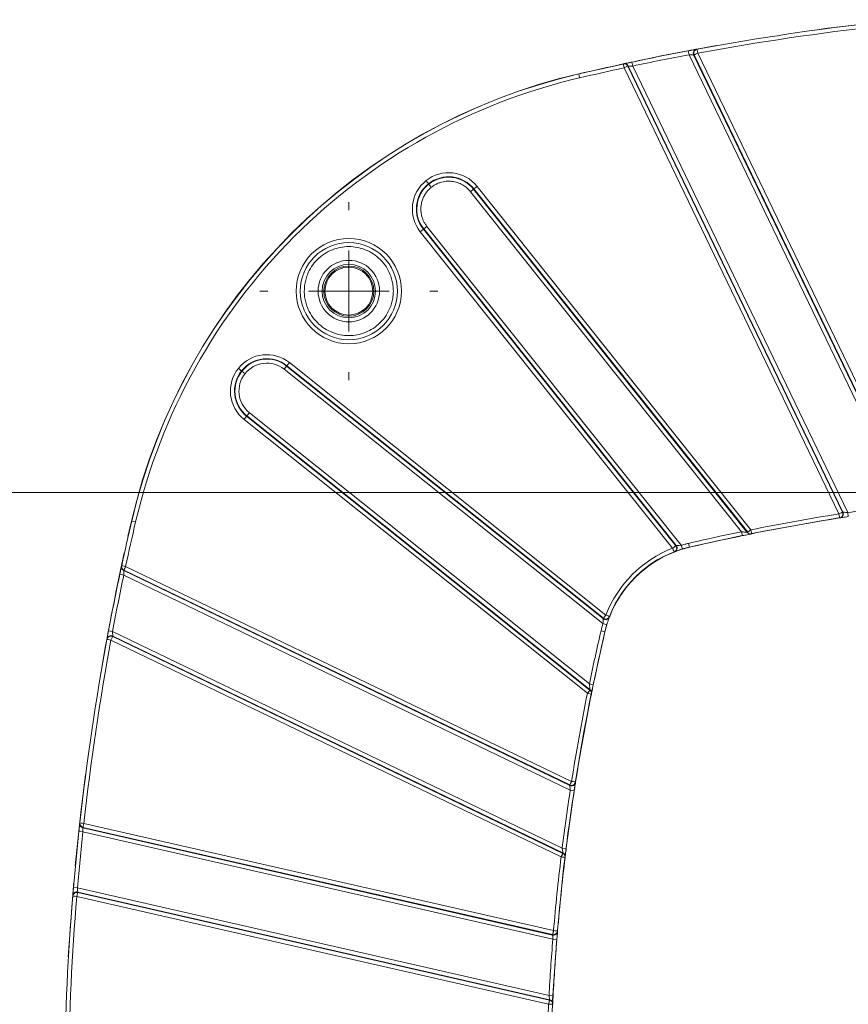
# Model space of a CAD drawing. Header units: millimetres. Extents: x 0 to 420, y 0 to 297.
# Tile 36 of 81: x 52 to 77, y 252 to 282. Entities that reach past the tile are written whole.
import ezdxf

# ---------------------------------------------------------------- set-up
doc = ezdxf.new("R2010")
doc.units = ezdxf.units.MM
doc.styles.add('SLDTEXTSTYLE0', font='TXT', dxfattribs={"width": 0.75})
doc.dimstyles.new('SLDDIMSTYLE0', dxfattribs={"dimtxt": 3.5, "dimasz": 3.302, "dimexe": 0, "dimexo": 0.0625, "dimgap": 0.875, "dimtad": 2, "dimdec": 6, "dimlfac": 2, "dimrnd": 1e-09, "dimzin": 12, "dimdsep": 46, "dimtxsty": 'SLDTEXTSTYLE0', "dimsah": 1, "dimcen": 0.09, "dimadec": 0, "dimazin": 3, "dimtfac": 1, "dimtofl": 0, "dimtmove": 0, "dimatfit": 3, "dimfxl": 1, "dimfrac": 2, "dimtolj": 1, "dimtzin": 12, "dimarcsym": 0})

# ---------------------------------------------------------------- blocks, each defined once
blk = doc.blocks.new('SW_SYMBOL_MOD_BOX')
at = {"color": 0, "linetype": 'Continuous', "lineweight": 0}
for p, q in [((200, 200), (200, 800)), ((200, 800), (800, 800)), ((800, 800), (800, 200)), ((200, 200), (800, 200))]:
    blk.add_line(p, q, dxfattribs=at)
blk = doc.blocks.new('_D_14')
at = {"color": 7, "linetype": 'Continuous', "lineweight": 0}
for p, q in [((85.919, 267.365), (33.504, 267.365)), ((34.504, 267.365), (34.504, 229.378)), ((85.919, 229.378), (33.504, 229.378))]:
    blk.add_line(p, q, dxfattribs=at)
for points in [[(34.504, 267.365), (33.996, 264.063), (35.012, 264.063)], [(34.504, 229.378), (35.012, 232.68), (33.996, 232.68)]]:
    blk.add_solid(points, dxfattribs=at)
at = {"color": 7, "linetype": 'Continuous', "lineweight": 0, "xscale": 0.0044707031, "yscale": 0.0044707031, "zscale": 0.0044707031, "rotation": 90}
blk.add_blockref('SW_SYMBOL_MOD_BOX', (34.018, 244.864), dxfattribs=at)
at = {"color": 7, "linetype": 'Continuous', "lineweight": 0, "insert": (29.938, 249.865), "char_height": 3.5, "attachment_point": 1, "rotation": 90, "style": 'SLDTEXTSTYLE0'}
blk.add_mtext('76', dxfattribs=at)
blk = doc.blocks.new('SW_CENTERMARKSYMBOL_16')
at = {"color": 0, "linetype": 'Continuous', "lineweight": 0}
for p, q in [((0, 2.5), (0, 2.75)), ((0, 0), (0, 1.25)), ((-2.5, 0), (-2.75, 0)), ((0, 0), (-1.25, 0)), ((0, 0), (0, -1.25)), ((0, 0), (1.25, 0)), ((2.5, 0), (2.75, 0)), ((0, -2.5), (0, -2.75))]:
    blk.add_line(p, q, dxfattribs=at)

msp = doc.modelspace()

# ---------------------------------------------------------------- linework, layer by layer
at = {"color": 7, "linetype": 'Continuous', "lineweight": 15}
for p, q in [((72.19423007, 281.00322046), (72.21736502, 280.88038001)), ((72.44918693, 281.05080713), (72.46262805, 281.05329201)), ((70.45068928, 280.65463548), (70.47656365, 280.53234273)), ((72.21736502, 280.88038001), (78.90595466, 266.99138052)), ((72.35931734, 280.87366472), (72.37273734, 280.87614569)), ((72.35931734, 280.87366472), (79.05529718, 266.96931932)), ((72.37273734, 280.87614569), (79.06910964, 266.97098532)), ((79.1817136, 267.02521253), (72.4853413, 280.93037289)), ((70.18543275, 280.59804065), (70.19869684, 280.60089313)), ((70.21172389, 280.47583682), (76.84563544, 266.70037753)), ((70.32432784, 280.53006403), (70.33757109, 280.53291202)), ((76.9582394, 266.75460474), (70.32432784, 280.53006403)), ((76.97182333, 266.75674531), (70.33757109, 280.53291202)), ((77.11733897, 266.74263069), (70.47656365, 280.53234273)), ((68.80885168, 280.28908509), (68.83730568, 280.16736669)), ((64.17081579, 276.89630588), (64.17902556, 276.88601115)), ((65.56275934, 276.7301018), (65.46504529, 276.65217744)), ((65.57305407, 276.73831157), (65.56275934, 276.7301018)), ((65.56275934, 276.7301018), (74.0151229, 266.13117313)), ((65.57305407, 276.73831157), (65.67076813, 276.81623593)), ((65.57305407, 276.73831157), (74.02962902, 266.134102)), ((74.12734307, 266.21202635), (65.67076813, 276.81623593)), ((73.83791191, 266.15293478), (65.46504529, 276.65217744)), ((64.0127433, 275.49400525), (63.91502925, 275.41608089)), ((64.0127433, 275.49400525), (64.02303803, 275.50221502)), ((71.80809696, 265.71894093), (64.0127433, 275.49400525)), ((64.12075208, 275.58013938), (64.02303803, 275.50221502)), ((71.82097017, 265.7239174), (64.02303803, 275.50221502)), ((64.12075208, 275.58013938), (71.97432415, 265.73207149)), ((63.91502925, 275.41608089), (71.71038291, 265.64101658)), ((60.70264673, 274.69551679), (60.59445261, 274.58732267)), ((59.70983002, 271.16921732), (59.78775438, 271.26693137)), ((59.79596415, 271.2772261), (59.78775438, 271.26693137)), ((59.78775438, 271.26693137), (69.566052, 263.46899923)), ((59.79596415, 271.2772261), (59.87388851, 271.37494016)), ((59.79596415, 271.2772261), (69.57102847, 263.48187244)), ((69.64895282, 263.57958649), (59.87388851, 271.37494016)), ((58.39372587, 271.11923179), (58.4040206, 271.11102202)), ((59.70983002, 271.16921732), (69.55789791, 263.31564525)), ((58.55165783, 269.71691533), (58.47373347, 269.61920128)), ((58.55165783, 269.71691533), (58.5598676, 269.72721006)), ((69.15586741, 261.26034038), (58.55165783, 269.71691533)), ((58.5598676, 269.72721006), (58.63779196, 269.82492411)), ((69.15879627, 261.2748465), (58.5598676, 269.72721006)), ((69.13703462, 261.45205749), (58.63779196, 269.82492411)), ((58.47373347, 269.61920128), (69.07794305, 261.16262633)), ((76.97182333, 266.75674531), (76.9582394, 266.75460474)), ((77.11733897, 266.74263069), (77.13628446, 266.61907475)), ((54.9956622, 266.48240591), (54.88655214, 266.00916102)), ((55.00088431, 266.48111772), (55.12260271, 266.45266372)), ((76.86510611, 266.57690327), (76.87866378, 266.57903971)), ((76.8893962, 266.58328873), (76.90295733, 266.58542078)), ((73.83791191, 266.15293478), (73.86319632, 266.0305187)), ((73.86319632, 266.0305187), (73.91252554, 266.04066694)), ((74.02962902, 266.134102), (74.0151229, 266.13117313)), ((74.13758995, 266.08657284), (74.15206803, 266.08949604)), ((72.22629488, 265.67020325), (72.19784032, 265.79192152)), ((73.85680992, 266.0358405), (72.22481671, 265.6765368)), ((71.75567657, 265.52451128), (71.76810508, 265.52931584)), ((71.82097017, 265.7239174), (71.80809696, 265.71894093)), ((71.97432415, 265.73207149), (72.01050002, 265.61242072)), ((54.63533392, 264.83928012), (54.75762667, 264.81340575)), ((54.68907627, 265.09127256), (54.69192875, 265.10453666)), ((54.75705738, 264.95239831), (54.75990537, 264.96564156)), ((54.75705738, 264.95239831), (68.53322409, 258.31814607)), ((54.75990537, 264.96564156), (68.53536466, 258.33173)), ((68.58959187, 258.44433396), (54.81413258, 265.07824552)), ((54.75762667, 264.81340575), (68.54733871, 258.17263043)), ((69.55789791, 263.31564525), (69.67754868, 263.27946938)), ((69.57102847, 263.48187244), (69.566052, 263.46899923)), ((69.68564897, 263.3275769), (69.6134326, 263.06515269)), ((69.76065357, 263.52186432), (69.76545812, 263.53429283)), ((54.28674894, 263.09573933), (54.40958939, 263.07260438)), ((68.29858888, 256.38401475), (54.40958939, 263.07260438)), ((69.6134326, 263.06515269), (69.2049052, 261.19262881)), ((69.61976615, 263.06367452), (69.49804788, 263.09212908)), ((54.2366774, 262.82734135), (54.23916227, 262.84078247)), ((54.35959651, 262.8046281), (68.26475687, 256.1082558)), ((54.41382372, 262.91723206), (54.41630468, 262.93065206)), ((68.31898408, 256.22085976), (54.41382372, 262.91723206)), ((68.32065009, 256.23467223), (54.41630468, 262.93065206)), ((69.13703462, 261.45205749), (69.25945071, 261.42677308)), ((69.15879627, 261.2748465), (69.15586741, 261.26034038)), ((69.20047336, 261.13790138), (69.20339656, 261.15237945)), ((68.53536466, 258.33173), (68.53322409, 258.31814607)), ((68.54733871, 258.17263043), (68.67089465, 258.15368494)), ((68.70454862, 258.38701207), (68.70668067, 258.4005732)), ((68.71092969, 258.41130562), (68.71306613, 258.42486329)), ((53.39763906, 257.14583429), (53.39910418, 257.15902722)), ((53.49406558, 257.01020032), (53.4955284, 257.02337252)), ((53.49406558, 257.01020032), (68.00245166, 253.69875587)), ((53.4955284, 257.02337252), (68.00357355, 253.71200589)), ((68.03138443, 253.83385332), (53.52333928, 257.14521995)), ((53.3702385, 256.89529466), (53.49451895, 256.88190176)), ((53.49451895, 256.88190176), (68.00947629, 253.56895747)), ((68.29858888, 256.38401475), (68.42262563, 256.36852654)), ((68.32065009, 256.23467223), (68.31898408, 256.22085976)), ((68.38885902, 256.09330062), (68.3905218, 256.10708639)), ((53.20305316, 255.16704474), (53.32759629, 255.15636724)), ((67.8929191, 251.83192735), (53.32759629, 255.15636724)), ((53.18076074, 254.90181187), (53.18185545, 254.91508934)), ((53.30533889, 254.8915511), (67.87917555, 251.56516799)), ((53.33314978, 255.01339853), (53.33424276, 255.02665514)), ((67.90698644, 251.68701541), (53.33314978, 255.01339853)), ((67.90764822, 251.70037045), (53.33424276, 255.02665514)), ((68.00357355, 253.71200589), (68.00245166, 253.69875587)), ((68.13199179, 253.55907831), (68.13799919, 253.60736887)), ((68.13407187, 253.55891058), (68.1379419, 253.6064659)), ((68.15065484, 253.78698), (68.15177043, 253.80020749)), ((68.15481795, 253.81007), (68.15593767, 253.82329441)), ((68.00947629, 253.56895747), (68.13407187, 253.55891058)), ((67.8929191, 251.83192735), (68.01773998, 251.82523804)), ((67.90764822, 251.70037045), (67.90698644, 251.68701541)), ((68.004023, 251.5589943), (68.00468351, 251.57232352))]:
    msp.add_line(p, q, dxfattribs=at)
at = {"color": 8, "linetype": 'Continuous', "lineweight": 15}
for p, q in [((68.80756783, 280.29428866), (68.80878778, 280.28907016)), ((54.99568074, 266.48240157), (55.00089925, 266.48118162))]:
    msp.add_line(p, q, dxfattribs=at)
at = {"color": 7, "linetype": 'Continuous', "lineweight": 15, "flags": 128}
for points in [[(76.03027619, 281.63449564), (76.50791258, 281.69900992), (78.75861787, 281.96351918)], [(68.80756783, 280.29428866), (71.35852448, 280.84666884), (73.06374619, 281.16743977)], [(76.8954587, 266.58826596), (74.64077538, 266.19277404), (74.09734059, 266.08506421)], [(69.20267887, 261.17072369), (69.20400436, 261.17727761), (69.20560915, 261.18520786)], [(53.57402757, 258.65310512), (53.43078538, 257.48684056), (53.2572797, 255.83026566)], [(68.38716965, 256.13354206), (68.34381974, 255.76688783), (68.14199124, 253.73505176)], [(68.38779709, 256.13029323), (68.38855222, 256.1365339), (68.38946677, 256.14408522)], [(53.20865978, 255.2945493), (53.20170961, 255.21451585), (53.04279749, 253.02014007)], [(68.12953033, 253.58345529), (68.10778489, 253.30769188), (68.00409816, 251.68953986)], [(67.99785625, 251.5659725), (67.96602555, 250.84126502), (67.92836909, 249.4855879)], [(67.99922861, 251.5999781), (67.99953025, 251.60601226), (67.999896, 251.6133138)]]:
    msp.add_lwpolyline(points, dxfattribs=at)
at = {"color": 7, "linetype": 'Continuous', "lineweight": 15}
for centre, radius in [((61.70782938, 273.58214002), 1.5), ((61.70782938, 273.58214002), 0.825), ((61.70783578, 273.58213362), 0.77503132), ((61.70783578, 273.58213362), 0.74008987)]:
    msp.add_circle(centre, radius, dxfattribs=at)
for centre, radius, start, end in [((86.91874615, 202.81993809), 79.55775899, 96.3417273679, 100.4691423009), ((86.91874615, 202.81993809), 79.55775899, 100.6657717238, 101.9463083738), ((72.47193409, 280.92789887), 0.1249955, 100.485331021, 205.714609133), ((86.91874615, 202.81993809), 79.55775899, 102.1416401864, 103.1576996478), ((70.22495695, 280.47869901), 0.12498398, 25.706396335, 102.128672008), ((73.02154428, 262.26842512), 18.51187062, 103.157959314, 166.842040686), ((73.02151982, 262.26844958), 18.50648203, 103.157699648, 166.842300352), ((64.79293778, 276.11618958), 0.9978062, 38.571428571, 128.571428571), ((64.79293778, 276.11618958), 0.98463874, 38.571428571, 128.571428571), ((64.79285959, 276.11612724), 0.9978062, 128.571428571, 218.571428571), ((64.79285959, 276.11612724), 0.98463874, 128.571428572, 218.571428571), ((59.17384217, 270.49710981), 0.9978062, 51.428571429, 141.428571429), ((59.17384217, 270.49710981), 0.98463874, 51.428571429, 141.428571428), ((59.17377982, 270.49703162), 0.9978062, 141.428571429, 231.428571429), ((59.17377982, 270.49703162), 0.98463874, 141.428571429, 231.428571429), ((76.85920577, 266.70251184), 0.12499593, 278.955607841, 25.714166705), ((132.47003131, 248.37122325), 79.55775899, 166.8423003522, 167.8583598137), ((86.91874615, 202.82122425), 64.54349143, 98.9611871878, 101.4083162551), ((74.11284725, 266.2090724), 0.12497337, 218.559492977, 281.419080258), ((86.91874615, 202.82122425), 64.54349143, 101.6700401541, 103.1579595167), ((132.46874935, 248.37122005), 79.56188966, 167.5674400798, 170.4325757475), ((73.02154428, 262.26842512), 3.5, 103.157959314, 158.868669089), ((73.02154109, 262.26842831), 3.49349242, 111.244544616, 158.755455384), ((71.72324377, 265.64598417), 0.12499615, 291.032749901, 38.571079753), ((73.02154109, 262.26842831), 3.49349242, 103.157959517, 106.822455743), ((132.47003131, 248.37122325), 79.55775899, 168.0536916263, 169.3342282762), ((54.81127039, 265.06501245), 0.12498398, 167.871327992, 244.293603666), ((69.64398523, 263.56672563), 0.12499615, 231.428920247, 338.967250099), ((132.46874515, 248.37122325), 64.54349143, 166.8420404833, 168.3299598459), ((73.02154109, 262.26842831), 3.49349242, 163.177544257, 166.842040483), ((132.47003131, 248.37122325), 79.55775899, 169.5308576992, 173.6582726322), ((54.36207053, 262.81803532), 0.1249955, 64.285390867, 169.514668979), ((69.08089701, 261.17712215), 0.12497337, 348.580919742, 51.440507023), ((132.46874935, 248.37122005), 64.55, 168.5851776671, 173.0066833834), ((132.46874515, 248.37122325), 64.54349143, 168.5916837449, 171.0388128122), ((69.07798936, 261.16261695), 0.12495275, 348.591700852, 0.000025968), ((132.46874515, 248.37122325), 64.54349143, 171.2824336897, 172.8824371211), ((68.58745756, 258.43076363), 0.12499593, 244.286008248, 351.044392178), ((53.52186513, 257.13205724), 0.1249877, 173.671585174, 257.148886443), ((53.52330116, 257.14522419), 0.12496164, 173.658275, 180.000003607), ((132.47003131, 248.37122325), 79.55775899, 173.8493414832, 175.0998247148), ((132.46874515, 248.37122325), 64.54349143, 173.1285894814, 175.154378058), ((68.26644145, 256.12205979), 0.12498055, 353.119102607, 64.295071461), ((68.2647988, 256.10825074), 0.12495777, 353.128592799, 0.000005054), ((132.47003131, 248.37122325), 79.55775899, 175.2915132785, 179.1900574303), ((53.30642431, 254.90479673), 0.12499336, 77.140592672, 175.276615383), ((68.03027017, 253.82061423), 0.12499332, 257.140720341, 355.160871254), ((132.46874515, 248.37122325), 64.54349143, 175.3898751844, 176.932377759), ((67.87985098, 251.57851477), 0.12498597, 357.160657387, 77.14979408), ((67.87921473, 251.56516605), 0.12496078, 357.16903833, 0.000000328)]:
    msp.add_arc(centre, radius, start, end, dxfattribs=at)
for points in [[(72.4853413, 280.93037289), (74.36483666, 281.27766986), (76.24513205, 281.55550998), (78.14474945, 281.76663012)], [(70.47656365, 280.53234273), (71.0631348, 280.65644789), (71.62816689, 280.76941438), (72.21736502, 280.88038001)], [(68.83730568, 280.16736669), (69.30256922, 280.27613094), (69.74460482, 280.37534003), (70.21172389, 280.47583682)], [(70.21172389, 280.47583682), (70.19721341, 280.54328295), (70.18543275, 280.59804065), (70.18543275, 280.59804065)], [(65.67076813, 276.81623593), (65.28440204, 277.30072367), (64.57737918, 277.38038602), (64.09289143, 276.99401993)], [(59.87388851, 271.37494016), (59.38940076, 271.76130624), (58.6823779, 271.6816439), (58.29601182, 271.19715615)], [(58.63779196, 269.82492411), (58.26684573, 270.12074385), (58.20585256, 270.66207326), (58.5016723, 271.03301948)], [(78.90595466, 266.99138052), (78.30277365, 266.91606259), (77.7181818, 266.8347611), (77.11733897, 266.74263069)], [(76.84563544, 266.70037753), (75.93141811, 266.5562145), (75.03457129, 266.39509268), (74.12734307, 266.21202635)], [(54.81413258, 265.07824552), (54.91462937, 265.54536458), (55.01383846, 265.98740018), (55.12260271, 266.45266372)], [(73.83791191, 266.15293478), (73.28375983, 266.03847756), (72.74883355, 265.92072936), (72.19784032, 265.79192152)], [(74.12734307, 266.21202635), (74.14098915, 266.14440003), (74.15206803, 266.08949604), (74.15206803, 266.08949604)], [(71.97432415, 265.73207149), (72.01133753, 265.74294027), (72.08536427, 265.76467783), (72.16034831, 265.78284029), (72.19784032, 265.79192152)], [(71.71038291, 265.64101658), (70.76463942, 265.27334071), (70.01662869, 264.52532998), (69.64895282, 263.57958649)], [(71.75567657, 265.52451128), (71.75567657, 265.52451128), (71.73538116, 265.57671555), (71.71038291, 265.64101658)], [(54.69192875, 265.10453666), (54.69192875, 265.10453666), (54.74668645, 265.09275599), (54.81413258, 265.07824552)], [(54.40958939, 263.07260438), (54.52055502, 263.66180251), (54.63352152, 264.2268346), (54.75762667, 264.81340575)], [(69.55789791, 263.31564525), (69.53551384, 263.2416105), (69.51565433, 263.16744311), (69.49804788, 263.09212908)], [(69.49804788, 263.09212908), (69.36924004, 262.54113586), (69.25149184, 262.00620957), (69.13703462, 261.45205749)], [(53.52333928, 257.14521995), (53.73445942, 259.04483735), (54.01229954, 260.92513274), (54.35959651, 262.8046281)], [(69.07794305, 261.16262633), (68.89487672, 260.25539811), (68.7337549, 259.3585513), (68.58959187, 258.44433396)], [(69.20047336, 261.13790138), (69.20047336, 261.13790138), (69.14556937, 261.14898026), (69.07794305, 261.16262633)], [(68.58959187, 258.44433396), (68.65773917, 258.43358781), (68.71306613, 258.42486329), (68.71306613, 258.42486329)], [(68.54733871, 258.17263043), (68.45520831, 257.5717876), (68.37390681, 256.98719575), (68.29858888, 256.38401475)], [(53.32759629, 255.15636724), (53.37762852, 255.73994707), (53.43176298, 256.29955278), (53.49451895, 256.88190176)], [(68.26475687, 256.1082558), (68.17293173, 255.34626596), (68.09621637, 254.59861289), (68.03138443, 253.83385332)], [(53.04520876, 249.49406041), (53.07073462, 251.29965315), (53.15710996, 253.09187199), (53.30533889, 254.8915511)], [(68.00947629, 253.56895747), (67.96235159, 252.98454451), (67.92429519, 252.41739706), (67.8929191, 251.83192735)], [(67.87917555, 251.56516799), (67.844782, 250.8696441), (67.82209347, 250.19032918), (67.81000235, 249.49406041)], [(68.004023, 251.5589943), (68.004023, 251.5589943), (67.94808074, 251.56176063), (67.87917555, 251.56516799)]]:
    msp.add_open_spline(points, degree=3, dxfattribs=at)
for points, knots in [([(72.19423007, 281.00322046), (72.20505202, 281.00525724), (72.22666006, 281.00932406), (72.25868874, 281.0153347), (72.2948761, 281.02211174), (72.33381685, 281.02938406), (72.37242023, 281.03657221), (72.40466877, 281.04256171), (72.42885613, 281.04704494), (72.44529301, 281.05008702), (72.4478897, 281.05056723), (72.44918693, 281.05080713)], [0, 0, 0, 0, 0.0835654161, 0.166853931, 0.2511623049, 0.3766380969, 0.5004381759, 0.6245591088, 0.7496253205, 0.8749205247, 1, 1, 1, 1]), ([(72.37273734, 280.87614569), (72.36555571, 280.89106168), (72.36066872, 280.90907761), (72.36008197, 280.94790472), (72.36456957, 280.96857716), (72.38321431, 281.00532007), (72.39724772, 281.02114672), (72.42892749, 281.04359418), (72.44635129, 281.05028435), (72.46262805, 281.05329201)], [0, 0, 0, 0, 0.25, 0.25, 0.5, 0.5, 0.75, 0.75, 1, 1, 1, 1]), ([(72.46262805, 281.05329201), (72.46262805, 281.05329201), (72.46502117, 281.04034098), (72.47354005, 280.99423868), (72.47931754, 280.96297215), (72.4853413, 280.93037289)], [0, 0, 0, 0, 0.5, 0.5, 1, 1, 1, 1]), ([(70.19869684, 280.60089313), (70.19934489, 280.60103244), (70.20063625, 280.60131004), (70.20802138, 280.60289717), (70.22114117, 280.60571502), (70.24245024, 280.61028738), (70.27417678, 280.61708295), (70.31234048, 280.62523935), (70.35566468, 280.63447405), (70.40232503, 280.64439354), (70.43460029, 280.65122837), (70.45068928, 280.65463548)], [0, 0, 0, 0, 0.0836511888, 0.1666917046, 0.2506314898, 0.3755343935, 0.4997938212, 0.6234692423, 0.7490671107, 0.8749117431, 1, 1, 1, 1]), ([(72.21736502, 280.88038001), (72.25332982, 280.87877627), (72.28957234, 280.8770736), (72.3422738, 280.87452489), (72.35866167, 280.87369752), (72.35931734, 280.87366472)], [0, 0, 0, 0, 0.5, 0.5, 1, 1, 1, 1]), ([(72.37273734, 280.87614569), (72.37323143, 280.87638825), (72.37423058, 280.87687878), (72.38076728, 280.88005142), (72.39121441, 280.88508159), (72.40870104, 280.89339399), (72.43893005, 280.90845755), (72.46826268, 280.92230839), (72.4853413, 280.93037289)], [0, 0, 0, 0, 0.1197174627, 0.242095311, 0.3688317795, 0.501306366, 0.7096409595, 1, 1, 1, 1]), ([(70.18543275, 280.59804065), (70.19680248, 280.59951067), (70.22303309, 280.60290209), (70.26305319, 280.59308093), (70.28554765, 280.5758774), (70.29610263, 280.56780507)], [0, 0, 0, 0, 0.28880511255, 0.66628938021, 1, 1, 1, 1]), ([(70.32432784, 280.53006403), (70.32381899, 280.52981898), (70.31145698, 280.52386575), (70.26986515, 280.50383618), (70.24088042, 280.48987787), (70.21172389, 280.47583682)], [0, 0, 0, 0, 0.5, 0.5, 1, 1, 1, 1]), ([(70.33757109, 280.53291202), (70.33820833, 280.53291117), (70.35405236, 280.53289805), (70.40547185, 280.53274344), (70.44085168, 280.53258796), (70.47656365, 280.53234273)], [0, 0, 0, 0, 0.5, 0.5, 1, 1, 1, 1]), ([(55.12260271, 266.45266372), (55.90272781, 269.78982429), (57.60050074, 272.84277168), (62.44719772, 277.68946867), (65.50014511, 279.38724159), (68.83730568, 280.16736669)], [0, 0, 0, 0, 0.5, 0.5, 1, 1, 1, 1]), ([(64.09281325, 276.99395758), (63.86000476, 276.808299), (63.71047231, 276.53774042), (63.64379226, 275.94593861), (63.72937067, 275.64888939), (63.91502925, 275.41608089)], [0, 0, 0, 0, 0.5, 0.5, 1, 1, 1, 1]), ([(64.17073761, 276.89624353), (64.17038099, 276.89669072), (64.16201389, 276.90718273), (64.13286506, 276.94373421), (64.11324705, 276.96833441), (64.09281325, 276.99395758)], [0, 0, 0, 0, 0.5, 0.5, 1, 1, 1, 1]), ([(64.25687174, 276.78823475), (64.24024199, 276.77439888), (64.20716553, 276.74687942), (64.16175746, 276.70126071), (64.1199431, 276.65284368), (64.08198401, 276.60130784), (64.04782519, 276.5467391), (64.00765226, 276.47058258), (63.96826915, 276.37058775), (63.93852914, 276.24480866), (63.93498463, 276.15919107), (63.93320182, 276.11612724)], [0, 0, 0, 0, 0.0841024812, 0.1672793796, 0.2499992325, 0.3327383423, 0.4159726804, 0.5001698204, 0.6673390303, 0.8326785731, 1, 1, 1, 1]), ([(64.17902556, 276.88601115), (64.17938218, 276.88556396), (64.18774928, 276.87507196), (64.21689812, 276.83852047), (64.23651612, 276.81392028), (64.25694992, 276.7882971)], [0, 0, 0, 0, 0.5, 0.5, 1, 1, 1, 1]), ([(65.46504529, 276.65217744), (65.45114649, 276.66886887), (65.42346349, 276.70211411), (65.37744894, 276.7477557), (65.32846708, 276.78987488), (65.27617524, 276.82820021), (65.18987268, 276.88203808), (65.06242998, 276.93922493), (64.8899279, 276.97620559), (64.71343604, 276.97855475), (64.56230256, 276.94840623), (64.44006962, 276.90257699), (64.34381472, 276.85270355), (64.28598743, 276.80982714), (64.25694992, 276.7882971)], [0, 0, 0, 0, 0.048282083, 0.0961660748, 0.1439270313, 0.1918421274, 0.2401858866, 0.3700178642, 0.5000484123, 0.6298804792, 0.7599111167, 0.840111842, 0.9197134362, 1, 1, 1, 1]), ([(63.93320182, 276.11612724), (63.93357, 276.09676185), (63.93430399, 276.05815599), (63.94031334, 276.00060458), (63.94992559, 275.94368776), (63.96349472, 275.88741226), (63.98464467, 275.81976318), (64.01669678, 275.74242115), (64.0629688, 275.65749058), (64.10144606, 275.60598324), (64.12075208, 275.58013938)], [0, 0, 0, 0, 0.1003982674, 0.2001488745, 0.2997076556, 0.3995330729, 0.5000799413, 0.666971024, 0.8329023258, 1, 1, 1, 1]), ([(63.33282938, 273.58214002), (63.33282938, 274.47900191), (62.60469127, 275.20714002), (60.81096749, 275.20714002), (60.08282938, 274.47900191), (60.08282938, 273.58214002)], [0, 0, 0, 0, 0.5, 0.5, 1, 1, 1, 1]), ([(63.08282938, 273.58214002), (63.08231828, 273.61111716), (63.08130004, 273.66884691), (63.0729571, 273.75488636), (63.05960544, 273.83991785), (63.04077025, 273.92393502), (63.01657053, 274.0069432), (62.96527053, 274.14918567), (62.86559607, 274.34264025), (62.68674317, 274.56090972), (62.46835458, 274.73987585), (62.22387382, 274.86592091), (61.96712012, 274.94122847), (61.70791752, 274.96509128), (61.44862867, 274.94124654), (61.19194903, 274.86598716), (60.94738453, 274.73992394), (60.72903616, 274.56104153), (60.55013229, 274.34269711), (60.4371047, 274.12362511), (60.37254361, 273.92507516), (60.33891566, 273.75497219), (60.33486379, 273.63991112), (60.33282938, 273.58214002)], [0, 0, 0, 0, 0.0201464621, 0.0401368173, 0.0600503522, 0.0799672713, 0.0999677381, 0.1201309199, 0.1850811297, 0.2500934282, 0.3150436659, 0.3800559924, 0.4400117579, 0.5000289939, 0.5599847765, 0.6200020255, 0.6849522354, 0.7499645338, 0.8149147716, 0.879927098, 0.9200449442, 0.9598553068, 1, 1, 1, 1]), ([(62.65782938, 273.58214002), (62.65782938, 274.10645928), (62.23214864, 274.53214002), (61.18351012, 274.53214002), (60.75782938, 274.10645928), (60.75782938, 273.58214002)], [0, 0, 0, 0, 0.5, 0.5, 1, 1, 1, 1]), ([(60.08282938, 273.58214002), (60.08282938, 272.68527813), (60.81096749, 271.95714002), (62.60469127, 271.95714002), (63.33282938, 272.68527813), (63.33282938, 273.58214002)], [0, 0, 0, 0, 0.5, 0.5, 1, 1, 1, 1]), ([(60.33282938, 273.58214002), (60.33334048, 273.55316288), (60.33435872, 273.49543313), (60.34270166, 273.40939368), (60.35605332, 273.32436219), (60.37488851, 273.24034502), (60.39908823, 273.15733685), (60.45038823, 273.01509437), (60.55006269, 272.8216398), (60.72891559, 272.60337032), (60.94730418, 272.42440419), (61.19178494, 272.29835913), (61.44853864, 272.22305158), (61.70774124, 272.19918876), (61.96703009, 272.2230335), (62.22370973, 272.29829288), (62.46827423, 272.4243561), (62.6866226, 272.60323851), (62.86552647, 272.82158294), (62.97855406, 273.04065493), (63.04311515, 273.23920488), (63.0767431, 273.40930785), (63.08079497, 273.52436892), (63.08282938, 273.58214002)], [0, 0, 0, 0, 0.0201464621, 0.0401368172, 0.0600503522, 0.0799672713, 0.0999677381, 0.1201309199, 0.1850811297, 0.2500934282, 0.3150436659, 0.3800559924, 0.4400117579, 0.5000289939, 0.5599847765, 0.6200020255, 0.6849522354, 0.7499645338, 0.8149147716, 0.879927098, 0.9200449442, 0.9598553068, 1, 1, 1, 1]), ([(60.75782938, 273.58214002), (60.75782938, 273.05782076), (61.18351012, 272.63214002), (62.23214864, 272.63214002), (62.65782938, 273.05782076), (62.65782938, 273.58214002)], [0, 0, 0, 0, 0.5, 0.5, 1, 1, 1, 1]), ([(58.50173465, 271.03309766), (58.64388345, 271.21134662), (58.85103561, 271.32583557), (59.30414645, 271.3768889), (59.53158107, 271.31136612), (59.70983002, 271.16921732)], [0, 0, 0, 0, 0.5, 0.5, 1, 1, 1, 1]), ([(58.29594947, 271.19707797), (58.11029089, 270.96426947), (58.02471248, 270.66722025), (58.09139253, 270.07541844), (58.24092498, 269.80485986), (58.47373347, 269.61920128)], [0, 0, 0, 0, 0.5, 0.5, 1, 1, 1, 1]), ([(58.39366352, 271.11915361), (58.39321633, 271.11951023), (58.38272433, 271.12787733), (58.34617284, 271.15702616), (58.32157265, 271.17664417), (58.29594947, 271.19707797)], [0, 0, 0, 0, 0.5, 0.5, 1, 1, 1, 1]), ([(58.5016723, 271.03301948), (58.47604913, 271.05345328), (58.45144893, 271.07307129), (58.41489744, 271.10222012), (58.40440544, 271.11058722), (58.40395825, 271.11094384)], [0, 0, 0, 0, 0.5, 0.5, 1, 1, 1, 1]), ([(76.9582394, 266.75460474), (76.95774531, 266.75436217), (76.95674616, 266.75387165), (76.95020946, 266.75069901), (76.93976233, 266.74566884), (76.9222757, 266.73735643), (76.89204669, 266.72229288), (76.86271406, 266.70844204), (76.84563544, 266.70037753)], [0, 0, 0, 0, 0.1197174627, 0.242095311, 0.3688317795, 0.501306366, 0.7096409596, 1, 1, 1, 1]), ([(76.86510611, 266.57690327), (76.86510611, 266.57690327), (76.86305464, 266.58991279), (76.85575193, 266.63622331), (76.85079924, 266.66763105), (76.84563544, 266.70037753)], [0, 0, 0, 0, 0.5, 0.5, 1, 1, 1, 1]), ([(76.9582394, 266.75460474), (76.96549245, 266.73954009), (76.97041864, 266.72128063), (76.97080001, 266.68188186), (76.96605231, 266.66089037), (76.94660788, 266.62378973), (76.93204845, 266.60794256), (76.89943567, 266.58584271), (76.88161928, 266.57950724), (76.86510611, 266.57690327)], [0, 0, 0, 0, 0.25, 0.25, 0.5, 0.5, 0.75, 0.75, 1, 1, 1, 1]), ([(77.11733897, 266.74263069), (77.08058167, 266.74631554), (77.04349472, 266.7499281), (76.98941588, 266.75510562), (76.97249693, 266.75668216), (76.97182333, 266.75674531)], [0, 0, 0, 0, 0.5, 0.5, 1, 1, 1, 1]), ([(76.87866378, 266.57903971), (76.87985728, 266.57922765), (76.90983565, 266.58395902), (77.00560327, 266.5989181), (77.07125991, 266.6091042), (77.13628446, 266.61907475)], [0, 0, 0, 0, 0.5, 0.5, 1, 1, 1, 1]), ([(74.0151229, 266.13117313), (74.01426104, 266.13128133), (73.99183976, 266.13410439), (73.92499139, 266.14237895), (73.88093037, 266.14776924), (73.83791191, 266.15293478)], [0, 0, 0, 0, 0.5, 0.5, 1, 1, 1, 1]), ([(74.12734307, 266.21202635), (74.12082693, 266.20688975), (74.10850342, 266.19717526), (74.09168448, 266.18406314), (74.07802876, 266.17314348), (74.06736546, 266.16434819), (74.0516776, 266.15153005), (74.03427645, 266.137845), (74.03113044, 266.13531122), (74.02962902, 266.134102)], [0, 0, 0, 0, 0.12845528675, 0.24293825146, 0.34309442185, 0.42905612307, 0.50130818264, 0.76200217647, 1, 1, 1, 1]), ([(74.04981378, 266.06877635), (74.04988341, 266.06879057), (74.06462675, 266.07180097), (74.08601663, 266.07612927), (74.11435336, 266.08187705), (74.13303029, 266.08565144), (74.13607645, 266.086267), (74.13758995, 266.08657284)], [0, 0, 0, 0, 0.00118647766, 0.2512222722, 0.50044120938, 0.75179380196, 1, 1, 1, 1]), ([(71.80809696, 265.71894093), (71.80766992, 265.71860899), (71.80680855, 265.71793944), (71.80124271, 265.7134884), (71.79226003, 265.70626557), (71.77706467, 265.69431152), (71.75101322, 265.6726577), (71.72541518, 265.65272305), (71.71038291, 265.64101658)], [0, 0, 0, 0, 0.11855051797, 0.2391209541, 0.36573313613, 0.50131768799, 0.70715245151, 1, 1, 1, 1]), ([(71.80809696, 265.71894093), (71.81855897, 265.70581943), (71.82745982, 265.6890273), (71.83656963, 265.65047168), (71.83654109, 265.62880925), (71.82556906, 265.58811349), (71.81470488, 265.56937432), (71.78745006, 265.54062923), (71.7713155, 265.53059121), (71.75567657, 265.52451128)], [0, 0, 0, 0, 0.25, 0.25, 0.5, 0.5, 0.75, 0.75, 1, 1, 1, 1]), ([(71.76810508, 265.52931584), (71.76922676, 265.52974699), (71.79698358, 265.54062394), (71.88758567, 265.57311445), (71.94875317, 265.59375184), (72.01050002, 265.61242072)], [0, 0, 0, 0, 0.5, 0.5, 1, 1, 1, 1]), ([(71.97432415, 265.73207149), (71.93458548, 265.7320813), (71.8958453, 265.7303022), (71.83888525, 265.72606307), (71.82166804, 265.723994), (71.82097017, 265.7239174)], [0, 0, 0, 0, 0.5, 0.5, 1, 1, 1, 1]), ([(54.63533392, 264.83928012), (54.63760613, 264.85001315), (54.64214356, 264.87144617), (54.64888466, 264.90320633), (54.65650982, 264.93906582), (54.66472785, 264.97761805), (54.6728771, 265.01574907), (54.67968559, 265.04753564), (54.68478956, 265.07132264), (54.68825523, 265.08745356), (54.68880265, 265.08999982), (54.68907627, 265.09127256)], [0, 0, 0, 0, 0.083531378, 0.1668057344, 0.2511415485, 0.3765892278, 0.5004219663, 0.6244803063, 0.7495895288, 0.8748334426, 1, 1, 1, 1]), ([(54.75990537, 264.96564156), (54.73668189, 264.97682329), (54.71454503, 264.99739071), (54.68916685, 265.04924535), (54.6865083, 265.07934186), (54.69192875, 265.10453666)], [0, 0, 0, 0, 0.5, 0.5, 1, 1, 1, 1]), ([(54.75762667, 264.81340575), (54.75738343, 264.84882873), (54.75722637, 264.88438583), (54.75707137, 264.93588609), (54.75705823, 264.95176047), (54.75705738, 264.95239831)], [0, 0, 0, 0, 0.5, 0.5, 1, 1, 1, 1]), ([(54.75990537, 264.96564156), (54.76010542, 264.96602508), (54.76052056, 264.96682099), (54.7628134, 264.972492), (54.76773538, 264.98257415), (54.77545346, 264.99771172), (54.78516638, 265.01834749), (54.79503211, 265.03850492), (54.80498342, 265.05935016), (54.81074984, 265.07125929), (54.81413258, 265.07824552)], [0, 0, 0, 0, 0.1038557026, 0.2155273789, 0.3462798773, 0.5000376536, 0.6316601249, 0.7955674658, 0.8800743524, 1, 1, 1, 1]), ([(69.566052, 263.46899923), (69.56597645, 263.4683109), (69.56389511, 263.45092568), (69.55968245, 263.3943367), (69.55788815, 263.3551628), (69.55789791, 263.31564525)], [0, 0, 0, 0, 0.5, 0.5, 1, 1, 1, 1]), ([(69.64895282, 263.57958649), (69.6432452, 263.57247484), (69.6335061, 263.56034), (69.61889231, 263.54183935), (69.60587748, 263.52564666), (69.58947578, 263.50496845), (69.57467276, 263.486361), (69.57218248, 263.4832938), (69.57102847, 263.48187244)], [0, 0, 0, 0, 0.14111976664, 0.24079730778, 0.38115091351, 0.50118469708, 0.76884579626, 1, 1, 1, 1]), ([(69.76545812, 263.53429283), (69.75937819, 263.5186539), (69.74934017, 263.50251934), (69.72059508, 263.47526452), (69.70185591, 263.46440034), (69.66116015, 263.45342832), (69.63949772, 263.45339978), (69.6009421, 263.46250958), (69.58414997, 263.47141043), (69.57102847, 263.48187244)], [0, 0, 0, 0, 0.25, 0.25, 0.5, 0.5, 0.75, 0.75, 1, 1, 1, 1]), ([(69.64895282, 263.57958649), (69.67985108, 263.5675742), (69.70948615, 263.556053), (69.75318287, 263.53906506), (69.76545812, 263.53429283), (69.76545812, 263.53429283)], [0, 0, 0, 0, 0.5, 0.5, 1, 1, 1, 1]), ([(69.67754868, 263.27946938), (69.69611053, 263.34086223), (69.71697546, 263.40272164), (69.74925582, 263.49273402), (69.76022827, 263.5207579), (69.76065357, 263.52186432)], [0, 0, 0, 0, 0.5, 0.5, 1, 1, 1, 1]), ([(54.23916227, 262.84078247), (54.23928435, 262.84144257), (54.2395277, 262.84275831), (54.24092048, 262.85028622), (54.24339441, 262.86364837), (54.24741081, 262.88531758), (54.25338901, 262.91750497), (54.26058316, 262.95614151), (54.26875643, 262.99990357), (54.27757601, 263.04698468), (54.28369688, 263.07951746), (54.28674894, 263.09573933)], [0, 0, 0, 0, 0.0835837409, 0.1666037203, 0.2505980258, 0.3754569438, 0.4997780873, 0.6234197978, 0.7490449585, 0.8748658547, 1, 1, 1, 1]), ([(54.41630468, 262.93065206), (54.41627191, 262.93130711), (54.41544613, 262.94766378), (54.41290126, 263.0002828), (54.41120614, 263.03634784), (54.40958939, 263.07260438)], [0, 0, 0, 0, 0.5, 0.5, 1, 1, 1, 1]), ([(54.2366774, 262.82734135), (54.23968505, 262.84361812), (54.24637523, 262.86104191), (54.26882269, 262.89272168), (54.28464933, 262.90675509), (54.32139224, 262.92539983), (54.34206468, 262.92988743), (54.38089179, 262.92930068), (54.39890773, 262.9244137), (54.41382372, 262.91723206)], [0, 0, 0, 0, 0.25, 0.25, 0.5, 0.5, 0.75, 0.75, 1, 1, 1, 1]), ([(54.35959651, 262.8046281), (54.32699726, 262.81065186), (54.29573072, 262.81642935), (54.24962842, 262.82494823), (54.2366774, 262.82734135), (54.2366774, 262.82734135)], [0, 0, 0, 0, 0.5, 0.5, 1, 1, 1, 1]), ([(54.41382372, 262.91723206), (54.41357867, 262.91672321), (54.40762543, 262.90436119), (54.38759587, 262.86276937), (54.37363756, 262.83378464), (54.35959651, 262.8046281)], [0, 0, 0, 0, 0.5, 0.5, 1, 1, 1, 1]), ([(69.15586741, 261.26034038), (69.15552735, 261.25995788), (69.15483964, 261.25918434), (69.15062837, 261.25383381), (69.14358626, 261.2448584), (69.13354277, 261.23238751), (69.12101052, 261.21654729), (69.10800861, 261.20038142), (69.09339043, 261.1818734), (69.08365179, 261.16973928), (69.07794305, 261.16262633)], [0, 0, 0, 0, 0.1144789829, 0.2315172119, 0.3585722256, 0.5000130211, 0.619710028, 0.759778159, 0.8591832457, 1, 1, 1, 1]), ([(69.13703462, 261.45205749), (69.14226447, 261.40850352), (69.14753532, 261.365424), (69.15590554, 261.29780166), (69.15868655, 261.27572061), (69.15879627, 261.2748465)], [0, 0, 0, 0, 0.5, 0.5, 1, 1, 1, 1]), ([(69.15586741, 261.26034038), (69.16968675, 261.24932335), (69.18193475, 261.2345242), (69.19861943, 261.20034311), (69.20294211, 261.18111013), (69.20294211, 261.162617)], [0, 0, 0, 0, 0.5, 0.5, 1, 1, 1, 1]), ([(69.20339656, 261.15237945), (69.20366977, 261.15373182), (69.21055806, 261.18788832), (69.23185617, 261.29256258), (69.24550893, 261.35927309), (69.25945071, 261.42677308)], [0, 0, 0, 0, 0.5, 0.5, 1, 1, 1, 1]), ([(68.58959187, 258.44433396), (68.58560033, 258.43610654), (68.57880852, 258.42210717), (68.56861722, 258.40070083), (68.55953152, 258.38205796), (68.54788603, 258.35753925), (68.53728058, 258.33672357), (68.53594235, 258.33323567), (68.53536466, 258.33173)], [0, 0, 0, 0, 0.1415335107, 0.2408265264, 0.3833917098, 0.5012430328, 0.7846951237, 1, 1, 1, 1]), ([(68.53322409, 258.31814607), (68.53328719, 258.3174731), (68.53486078, 258.30058576), (68.54003014, 258.2465903), (68.5436247, 258.20967867), (68.54733871, 258.17263043)], [0, 0, 0, 0, 0.5, 0.5, 1, 1, 1, 1]), ([(68.71306613, 258.42486329), (68.71046216, 258.40835012), (68.70412669, 258.39053373), (68.68202684, 258.35792096), (68.66617967, 258.34336152), (68.62907904, 258.32391709), (68.60808754, 258.31916939), (68.56868877, 258.31955076), (68.55042931, 258.32447695), (68.53536466, 258.33173)], [0, 0, 0, 0, 0.25, 0.25, 0.5, 0.5, 0.75, 0.75, 1, 1, 1, 1]), ([(68.67089465, 258.15368494), (68.68094416, 258.21922443), (68.69108318, 258.28457085), (68.7060194, 258.38019086), (68.71074193, 258.41011323), (68.71092969, 258.41130562)], [0, 0, 0, 0, 0.5, 0.5, 1, 1, 1, 1]), ([(53.3702385, 256.89529466), (53.37139984, 256.90605939), (53.37372026, 256.92756802), (53.37717497, 256.95943602), (53.38108139, 256.99534748), (53.38529061, 257.03386491), (53.38944561, 257.07170519), (53.3929039, 257.10307221), (53.39548374, 257.12639715), (53.39722652, 257.14211748), (53.39750142, 257.14459423), (53.39763906, 257.14583429)], [0, 0, 0, 0, 0.083370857, 0.1665802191, 0.2510278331, 0.3763380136, 0.5003632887, 0.6242826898, 0.7495084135, 0.8745844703, 1, 1, 1, 1]), ([(53.4955284, 257.02337252), (53.47068614, 257.0290417), (53.44447603, 257.04396756), (53.40780858, 257.08930604), (53.39833952, 257.11874085), (53.39833952, 257.14522418)], [0, 0, 0, 0, 0.5, 0.5, 1, 1, 1, 1]), ([(53.39910418, 257.15902722), (53.39910418, 257.15902722), (53.41219386, 257.15757246), (53.45878974, 257.15239387), (53.49039102, 257.14888176), (53.52333928, 257.14521995)], [0, 0, 0, 0, 0.5, 0.5, 1, 1, 1, 1]), ([(53.49451895, 256.88190176), (53.49430099, 256.91503225), (53.49417442, 256.94800388), (53.49406472, 256.995345), (53.49406586, 257.00961851), (53.49406558, 257.01020032)], [0, 0, 0, 0, 0.5, 0.5, 1, 1, 1, 1]), ([(53.4955284, 257.02337252), (53.49556936, 257.02381071), (53.49566403, 257.02482344), (53.49741665, 257.03127463), (53.49980514, 257.04277381), (53.50421904, 257.06086233), (53.51122758, 257.09441336), (53.51875561, 257.1259922), (53.52333928, 257.14521995)], [0, 0, 0, 0, 0.1042356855, 0.240908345, 0.3526723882, 0.5013822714, 0.6964012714, 1, 1, 1, 1]), ([(68.29858888, 256.38401475), (68.30399763, 256.34659247), (68.30958525, 256.30865827), (68.31787436, 256.25300414), (68.32054476, 256.23537013), (68.32065009, 256.23467223)], [0, 0, 0, 0, 0.5, 0.5, 1, 1, 1, 1]), ([(68.3905218, 256.10708639), (68.39066921, 256.10830739), (68.39438229, 256.13915197), (68.40626577, 256.23655407), (68.41443899, 256.30296411), (68.42262563, 256.36852654)], [0, 0, 0, 0, 0.5, 0.5, 1, 1, 1, 1]), ([(68.31898408, 256.22085976), (68.31878403, 256.22047624), (68.31836889, 256.21968033), (68.31607606, 256.21400932), (68.31115407, 256.20392716), (68.303436, 256.1887896), (68.29372308, 256.16815383), (68.28385734, 256.14799639), (68.27390603, 256.12715116), (68.26813961, 256.11524202), (68.26475687, 256.1082558)], [0, 0, 0, 0, 0.1038557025, 0.2155273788, 0.3462798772, 0.5000376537, 0.6316601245, 0.7955674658, 0.8800743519, 1, 1, 1, 1]), ([(68.38885902, 256.09330062), (68.38885902, 256.09330062), (68.37578335, 256.09487633), (68.32923733, 256.10048545), (68.29766988, 256.10428955), (68.26475687, 256.1082558)], [0, 0, 0, 0, 0.5, 0.5, 1, 1, 1, 1]), ([(68.31898408, 256.22085976), (68.33861637, 256.21140786), (68.35738778, 256.19553484), (68.38313689, 256.15501356), (68.38975657, 256.13080265), (68.38975657, 256.10825075)], [0, 0, 0, 0, 0.5, 0.5, 1, 1, 1, 1]), ([(53.18185545, 254.91508934), (53.18190813, 254.91572774), (53.18201304, 254.916999), (53.18261242, 254.92425688), (53.18368082, 254.93717516), (53.18542671, 254.95823662), (53.18805143, 254.98976417), (53.19124012, 255.02786364), (53.19490334, 255.07135319), (53.19888277, 255.11829819), (53.20166686, 255.15084063), (53.20305316, 255.16704474)], [0, 0, 0, 0, 0.0838126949, 0.1668990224, 0.2506955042, 0.375697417, 0.4998437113, 0.6236919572, 0.7491700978, 0.875102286, 1, 1, 1, 1]), ([(53.33424276, 255.02665514), (53.33421077, 255.02724469), (53.33341711, 255.04172761), (53.33090855, 255.08956357), (53.32922004, 255.12269984), (53.32759629, 255.15636724)], [0, 0, 0, 0, 0.5, 0.5, 1, 1, 1, 1]), ([(53.18076074, 254.90181187), (53.18205263, 254.91749699), (53.18653247, 254.93440606), (53.20354459, 254.96630678), (53.21613512, 254.98114682), (53.24682615, 255.00362029), (53.26477614, 255.0111435), (53.30032838, 255.01773296), (53.31780364, 255.01690048), (53.33314978, 255.01339853)], [0, 0, 0, 0, 0.25, 0.25, 0.5, 0.5, 0.75, 0.75, 1, 1, 1, 1]), ([(53.30533889, 254.8915511), (53.27229965, 254.89427235), (53.24061111, 254.89688234), (53.19388656, 254.90073077), (53.18076074, 254.90181187), (53.18076074, 254.90181187)], [0, 0, 0, 0, 0.5, 0.5, 1, 1, 1, 1]), ([(53.33314978, 255.01339853), (53.3330241, 255.01284791), (53.32997093, 254.99947111), (53.3196986, 254.95446509), (53.31253996, 254.92310105), (53.30533889, 254.8915511)], [0, 0, 0, 0, 0.5, 0.5, 1, 1, 1, 1]), ([(68.00245166, 253.69875587), (68.00248137, 253.69816677), (68.00320124, 253.68369505), (68.00572034, 253.63584433), (68.00752672, 253.6026803), (68.00947629, 253.56895747)], [0, 0, 0, 0, 0.5, 0.5, 1, 1, 1, 1]), ([(68.03138443, 253.83385332), (68.02940216, 253.82532939), (68.02569415, 253.80938463), (68.0206384, 253.788079), (68.01678803, 253.77115325), (68.01403448, 253.75832482), (68.01103741, 253.74434743), (68.00784192, 253.73140672), (68.00546408, 253.71991025), (68.00371183, 253.71345615), (68.00361532, 253.71244392), (68.00357355, 253.71200589)], [0, 0, 0, 0, 0.13514554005, 0.25280195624, 0.35284039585, 0.43525039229, 0.50012174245, 0.64833255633, 0.7598144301, 0.89606221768, 1, 1, 1, 1]), ([(68.15593767, 253.82329441), (68.15460962, 253.8076287), (68.15009774, 253.79075186), (68.1330499, 253.75892871), (68.12045661, 253.7441331), (68.08978734, 253.72173191), (68.07186087, 253.71423553), (68.036356, 253.70767358), (68.01890376, 253.70850756), (68.00357355, 253.71200589)], [0, 0, 0, 0, 0.25, 0.25, 0.5, 0.5, 0.75, 0.75, 1, 1, 1, 1]), ([(68.03138443, 253.83385332), (68.06441707, 253.831053), (68.09609927, 253.82836716), (68.14281448, 253.82440692), (68.15593767, 253.82329441), (68.15593767, 253.82329441)], [0, 0, 0, 0, 0.5, 0.5, 1, 1, 1, 1]), ([(68.14848012, 253.73459764), (68.1484828, 253.73462996), (68.15071135, 253.7615596), (68.15358187, 253.7953635), (68.15440518, 253.80515901), (68.15481795, 253.81007)], [0, 0, 0, 0, 0.000598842, 0.4989484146, 1, 1, 1, 1]), ([(67.8929191, 251.83192735), (67.8965753, 251.79817024), (67.90034046, 251.76442387), (67.90585661, 251.71578294), (67.90757882, 251.70097073), (67.90764822, 251.70037045)], [0, 0, 0, 0, 0.5, 0.5, 1, 1, 1, 1]), ([(68.00468351, 251.57232352), (68.0047408, 251.57347714), (68.00614397, 251.60193932), (68.01089774, 251.69543493), (68.01426049, 251.76031171), (68.01773998, 251.82523804)], [0, 0, 0, 0, 0.5, 0.5, 1, 1, 1, 1]), ([(67.90698644, 251.68701541), (67.90694547, 251.68657723), (67.9068508, 251.6855645), (67.90509819, 251.67911331), (67.90270969, 251.66761413), (67.8982958, 251.64952561), (67.89128725, 251.61597457), (67.88375923, 251.58439573), (67.87917555, 251.56516799)], [0, 0, 0, 0, 0.1042356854, 0.240908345, 0.3526723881, 0.5013822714, 0.6964012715, 1, 1, 1, 1]), ([(67.90698644, 251.68701541), (67.93209658, 251.68128561), (67.95841682, 251.66612673), (67.99491701, 251.62064803), (68.00417551, 251.59136679), (68.00417551, 251.56516605)], [0, 0, 0, 0, 0.5, 0.5, 1, 1, 1, 1])]:
    msp.add_open_spline(points, degree=3, knots=knots, dxfattribs=at)
at = {"color": 8, "linetype": 'Continuous', "lineweight": 15}
for points, knots in [([(70.29610263, 280.56780507), (70.29640971, 280.56760229), (70.30954557, 280.55892809), (70.31702412, 280.54432537), (70.32432784, 280.53006403)], [0, 0, 0, 0, 0.0233772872, 1, 1, 1, 1]), ([(73.91252554, 266.04066694), (73.9295538, 266.04417392), (73.98004135, 266.05457184), (74.02200409, 266.06311476), (74.04981378, 266.06877635)], [0, 0, 0, 0, 0.3372766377, 1, 1, 1, 1]), ([(68.1379419, 253.6064659), (68.13925814, 253.62267835), (68.14319014, 253.67110948), (68.14636684, 253.70923484), (68.14848012, 253.73459764)], [0, 0, 0, 0, 0.3347526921, 1, 1, 1, 1])]:
    msp.add_open_spline(points, degree=3, knots=knots, dxfattribs=at)

# ---------------------------------------------------------------- block references
at = {"color": 7, "linetype": 'Continuous', "lineweight": 0}
msp.add_blockref('SW_CENTERMARKSYMBOL_16', (61.70782938, 273.58214002), dxfattribs=at)

# ---------------------------------------------------------------- dimensions: what is measured, and where the dimension line sits
dim = msp.add_linear_dim(base=(34.50368599, 229.37773082), p1=(86.91874615, 267.36471568), p2=(86.91874615, 229.37773082), angle=90, text='{\\fGDT;o}<>', dimstyle='SLDDIMSTYLE0', dxfattribs=at)
dim.commit()
dim.dimension.update_dxf_attribs({"geometry": '_D_14', "text_midpoint": (34.50368599, 249.95060851), "dimtype": 160})

doc.saveas('drawing.dxf')
